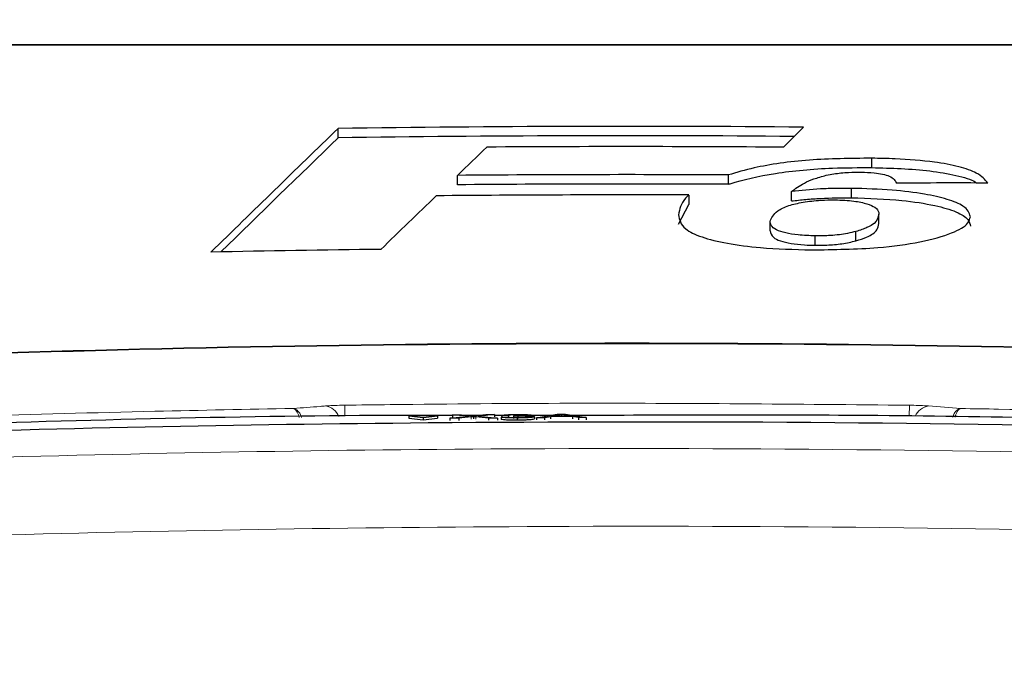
# Paper-space layout 'Blatt5' of a CAD drawing. Header units: millimetres. Extents: x 5 to 418, y 2 to 292.
# Tile 20 of 29: x 174 to 203, y 239 to 258. Entities that reach past the tile are written whole.
import ezdxf

# ---------------------------------------------------------------- set-up
doc = ezdxf.new("R2010")
doc.units = ezdxf.units.MM
doc.layers.add('SLD-0', color=7, linetype='Continuous')
doc.styles.add('SLDTEXTSTYLE0', font='TXT', dxfattribs={"width": 0.605})
doc.dimstyles.new('SLDDIMSTYLE4', dxfattribs={"dimtxt": 4.10931, "dimasz": 3.302, "dimexe": 0, "dimexo": 0.0625, "dimgap": 1.027327, "dimtad": 1, "dimlfac": 1.5, "dimrnd": 1e-09, "dimzin": 12, "dimdsep": 46, "dimtxsty": 'SLDTEXTSTYLE0', "dimsah": 1, "dimcen": 0.09, "dimadec": 0, "dimazin": 3, "dimtfac": 1, "dimtofl": 0, "dimtmove": 0, "dimatfit": 3, "dimfxl": 1, "dimfrac": 2, "dimtolj": 1, "dimtzin": 12, "dimarcsym": 0})

# ---------------------------------------------------------------- blocks, each defined once
blk = doc.blocks.new('_D_22')
at = {"layer": 'SLD-0', "color": 7}
for p, q in [((125.674, 135.231), (125.674, 269.424)), ((310.341, 135.218), (310.341, 269.424)), ((310.341, 268.424), (125.674, 268.424))]:
    blk.add_line(p, q, dxfattribs=at)
for points in [[(125.674, 268.424), (128.976, 267.916), (128.976, 268.932)], [(310.341, 268.424), (307.039, 268.932), (307.039, 267.916)]]:
    blk.add_solid(points, dxfattribs=at)
at = {"layer": 'SLD-0', "color": 7, "insert": (213.304, 273.881), "char_height": 4.2333, "attachment_point": 1, "style": 'SLDTEXTSTYLE0'}
blk.add_mtext('277', dxfattribs=at)

psp = doc.layouts.new('Blatt5')

# ---------------------------------------------------------------- linework, layer by layer
at = {"color": 7, "linetype": 'Continuous', "lineweight": 25}
for p, q in [((196.6102, 254.1044), (197.1978, 254.695)), ((183.5039, 254.381), (183.5039, 254.6571)), ((199.2094, 253.5049), (199.2094, 253.7809)), ((187.0162, 253.0007), (187.0162, 253.2768)), ((194.9912, 253.0141), (194.9912, 253.2902)), ((193.8226, 252.6995), (193.8226, 252.4234)), ((196.8476, 252.5249), (196.8476, 252.801)), ((198.6145, 252.6185), (198.6145, 252.8946)), ((193.5223, 251.8417), (193.8226, 252.4234)), ((199.4198, 251.8581), (199.4198, 252.1342)), ((196.2146, 251.6446), (196.2146, 251.9207)), ((198.7447, 251.3508), (198.7447, 251.6269)), ((197.5468, 251.2209), (197.5468, 251.497)), ((186.4321, 246.2049), (185.5853, 246.2008)), ((185.5853, 246.2008), (185.5856, 246.1343)), ((185.5853, 246.2008), (186.0089, 246.1541)), ((185.5856, 246.1343), (186.0092, 246.0876)), ((186.0089, 246.1541), (186.4321, 246.2049)), ((186.0089, 246.1541), (186.0092, 246.0876)), ((186.0092, 246.0876), (186.4324, 246.1384)), ((186.4321, 246.2049), (186.4324, 246.1384)), ((186.7949, 246.1336), (187.3613, 246.1912)), ((187.0587, 246.1349), (186.7949, 246.1336)), ((186.7949, 246.1336), (186.7952, 246.0671)), ((186.873, 246.2359), (187.1335, 246.2372)), ((187.3613, 246.1912), (186.873, 246.2359)), ((186.873, 246.2359), (186.8733, 246.1694)), ((187.4213, 246.1717), (187.0587, 246.1349)), ((187.0587, 246.1349), (187.059, 246.0691)), ((187.8647, 246.2131), (187.0755, 246.2131)), ((187.1335, 246.2372), (187.4011, 246.2127)), ((187.4934, 246.1791), (187.4937, 246.1144)), ((187.9298, 246.1392), (187.5564, 246.1733)), ((187.5808, 246.2135), (187.8473, 246.2407)), ((188.1114, 246.2419), (187.6236, 246.1923)), ((187.6236, 246.1923), (188.1906, 246.1404)), ((187.8473, 246.2407), (188.1114, 246.2419)), ((188.1906, 246.1404), (187.9298, 246.1392)), ((187.9298, 246.1392), (187.9301, 246.0751)), ((188.1114, 246.2419), (188.1117, 246.1779)), ((188.5189, 246.2131), (188.1116, 246.2131)), ((188.1906, 246.1404), (188.1909, 246.0767)), ((188.2992, 246.1684), (188.4957, 246.1707)), ((188.2992, 246.1684), (188.2995, 246.1048)), ((188.5152, 246.2165), (188.3186, 246.2168)), ((188.3186, 246.2168), (188.3188, 246.1686)), ((188.5152, 246.2165), (188.5155, 246.1529)), ((188.6707, 246.1911), (188.6909, 246.203)), ((188.6707, 246.1911), (188.671, 246.1277)), ((188.7763, 246.142), (188.7766, 246.0785)), ((188.7979, 246.1931), (188.7982, 246.1297)), ((189.8884, 246.213), (189.0606, 246.2131)), ((189.282, 246.1764), (189.2824, 246.1128)), ((189.3476, 246.1461), (189.9559, 246.251)), ((189.5771, 246.1472), (189.3476, 246.1461)), ((189.3476, 246.1461), (189.3479, 246.0824)), ((189.7514, 246.1794), (189.5771, 246.1472)), ((189.5771, 246.1472), (189.5774, 246.0833)), ((190.405, 246.1826), (189.7514, 246.1794)), ((189.7514, 246.1794), (189.7517, 246.1153)), ((189.9732, 246.2205), (189.8164, 246.1915)), ((189.8164, 246.1915), (190.3398, 246.194)), ((189.9559, 246.251), (190.1998, 246.2521)), ((189.9732, 246.2205), (189.9734, 246.1922)), ((190.0779, 246.2398), (190.0781, 246.1928)), ((190.3398, 246.194), (190.1907, 246.2201)), ((190.1998, 246.2521), (190.8091, 246.1532)), ((190.5796, 246.1521), (190.405, 246.1826)), ((190.405, 246.1826), (190.4053, 246.1172)), ((190.8091, 246.1532), (190.5796, 246.1521)), ((190.5796, 246.1521), (190.5799, 246.0862)), ((190.8091, 246.1532), (190.8094, 246.0867))]:
    psp.add_line(p, q, dxfattribs=at)
at = {"color": 7, "linetype": 'Continuous', "lineweight": 18}
for p, q in [((183.7044, 246.1916), (183.6997, 246.5169)), ((200.3157, 246.5169), (200.311, 246.1955)), ((187.4213, 246.1717), (187.4216, 246.1069)), ((187.5564, 246.1733), (187.5567, 246.1088)), ((190.1907, 246.2201), (190.1909, 246.1933))]:
    psp.add_line(p, q, dxfattribs=at)
at = {"color": 7, "linetype": 'Continuous', "lineweight": 25}
for radius, start, end in [(597.5873, 89.5023721, 90.8153575), (597.3112, 89.5285622, 90.8157344), (596.9919, 89.5582727, 90.3960032), (596.1674, 89.7132603, 90.4797227), (595.8913, 89.7131275, 90.4799449), (595.572, 89.8253963, 90.5400746), (594.0147, 90.6986516, 91.1812514), (591.1958, 87.9778569, 92.0221431)]:
    psp.add_arc((192.0077, -342.8697), radius, start, end, dxfattribs=at)
at = {"color": 7, "linetype": 'Continuous', "lineweight": 18}
for centre, radius, start, end in [((192.0077, -342.8697), 591.2173, 87.9780764, 92.0219236), ((183.0585, 245.9917), 0.5079, 22.8199, 81.4901), ((200.9564, 245.9927), 0.5069, 98.47488, 156.81143)]:
    psp.add_arc(centre, radius, start, end, dxfattribs=at)
at = {"color": 7, "linetype": 'Continuous', "lineweight": 25}
for centre, major_axis, ratio, start_param, end_param in [((6729.7114, -342.8697), (6847.5678, 0), 0.297415, 2.8438126, 2.8456808), ((6726.7316, -342.8697), (6844.4467, 0), 0.297415, 2.8438145, 2.8455388), ((6391.4954, -342.8697), (6507.2259, 0), 0.3038865, 2.8349167, 2.8353575), ((201.6323, -342.8697), (596.0002, 0), 0.9998696, 1.569131, 1.5736483), ((6841.2256, -342.8697), (6956.4722, 0), 0.293914, 2.8460316, 2.8468367)]:
    psp.add_ellipse(centre, major_axis=major_axis, ratio=ratio, start_param=start_param, end_param=end_param, dxfattribs=at)
at = {"color": 7, "linetype": 'Continuous', "lineweight": 18}
for points, knots in [([(212.7071, 257.1072), (209.2935, 257.1073), (202.4523, 257.1075), (194.4057, 257.1075), (187.4779, 257.1075), (181.6753, 257.1075), (175.8982, 257.1073), (172.4492, 257.1072), (171.3083, 257.1072)], [0, 0, 0, 0, 0.24814358, 0.4972894, 0.58114341, 0.7488807, 0.91692928, 1, 1, 1, 1]), ([(183.6997, 246.5169), (184.1441, 246.5228), (186.3662, 246.5525), (191.905, 246.5961), (196.9992, 246.5481), (200.3157, 246.5169)], [0, 0, 0, 0, 0.0802422, 0.4012143, 1, 1, 1, 1]), ([(171.4488, 246.1428), (171.893, 246.158), (174.1139, 246.234), (177.6938, 246.3358), (180.8301, 246.3946), (182.1889, 246.42)], [0, 0, 0, 0, 0.1241023, 0.6205161, 1, 1, 1, 1]), ([(182.1889, 246.42), (182.4505, 246.4406), (182.7654, 246.4654), (183.0803, 246.4899), (183.1337, 246.494)], [0, 0, 0, 0, 0.8306218, 1, 1, 1, 1]), ([(182.3577, 246.1569), (182.3509, 246.1837), (182.3265, 246.2808), (182.2748, 246.363), (182.2273, 246.4062), (182.2026, 246.4169), (182.1931, 246.4193), (182.1894, 246.4199), (182.1889, 246.42)], [0, 0, 0, 0, 0.16498, 0.5964163, 0.8482417, 0.9407196, 0.9918621, 1, 1, 1, 1]), ([(182.4282, 246.1584), (182.4186, 246.1856), (182.3842, 246.2828), (182.311, 246.3645), (182.2436, 246.4069), (182.2084, 246.4171), (182.1949, 246.4194), (182.1896, 246.42), (182.1889, 246.42)], [0, 0, 0, 0, 0.1676058, 0.5976858, 0.8487145, 0.9409052, 0.9918858, 1, 1, 1, 1]), ([(183.1337, 246.494), (183.2034, 246.4986), (183.3429, 246.5079), (183.551, 246.5145), (183.6701, 246.5164), (183.6997, 246.5169)], [0, 0, 0, 0, 0.4289712, 0.8581067, 1, 1, 1, 1]), ([(200.3157, 246.5169), (200.4054, 246.5151), (200.5848, 246.5114), (200.7726, 246.502), (200.8598, 246.4956), (200.8817, 246.494)], [0, 0, 0, 0, 0.4282329, 0.8563378, 1, 1, 1, 1]), ([(200.8817, 246.494), (201.1954, 246.4696), (201.5103, 246.445), (201.8252, 246.4201), (201.8265, 246.42)], [0, 0, 0, 0, 0.99604602, 1, 1, 1, 1]), ([(201.8265, 246.42), (201.8258, 246.42), (201.8235, 246.4197), (201.8179, 246.4189), (201.8042, 246.4164), (201.7676, 246.4054), (201.6984, 246.3586), (201.6274, 246.2767), (201.5963, 246.1859), (201.5892, 246.1652)], [0, 0, 0, 0, 0.0082191, 0.0251455, 0.064063, 0.1641432, 0.4399743, 0.8722555, 1, 1, 1, 1]), ([(201.8265, 246.42), (201.826, 246.4199), (201.8244, 246.4197), (201.8205, 246.4188), (201.8108, 246.4161), (201.7851, 246.4046), (201.7363, 246.357), (201.6863, 246.2747), (201.6641, 246.1841), (201.6592, 246.1639)], [0, 0, 0, 0, 0.00824571, 0.02523299, 0.06428442, 0.16470811, 0.44150592, 0.87529107, 1, 1, 1, 1]), ([(201.8265, 246.42), (202.1972, 246.4136), (204.3454, 246.3764), (207.9258, 246.295), (211.1346, 246.1898), (212.5666, 246.1428)], [0, 0, 0, 0, 0.1035199, 0.5999338, 1, 1, 1, 1]), ([(147.8953, 243.7803), (150.5002, 243.9438), (158.7417, 244.4611), (172.641, 245.0287), (191.467, 245.3407), (211.9236, 245.0673), (226.7137, 244.3778), (233.9744, 243.9193), (233.9744, 243.9193)], [0, 0, 0, 0, 0.0909036, 0.287602, 0.4844278, 0.7466181, 0.9999995, 1, 1, 1, 1]), ([(233.8032, 241.6382), (226.5715, 242.0256), (211.8482, 242.8142), (191.4703, 243.0465), (172.7105, 242.7439), (158.8596, 242.1766), (150.6451, 241.6611), (148.0493, 241.4982)], [0, 0, 0, 0, 0.2531661, 0.515433, 0.7122521, 0.9090712, 1, 1, 1, 1])]:
    psp.add_open_spline(points, degree=3, knots=knots, dxfattribs=at)
at = {"color": 7, "linetype": 'Continuous', "lineweight": 25}
for points, knots in [([(171.3305, 257.1303), (174.7773, 257.1303), (181.6854, 257.1303), (192.0678, 257.1303), (202.4267, 257.1303), (209.2609, 257.1303), (212.6849, 257.1303)], [0, 0, 0, 0, 0.25082221, 0.50268195, 0.75083429, 1, 1, 1, 1]), ([(199.2094, 253.7809), (198.5867, 253.7749), (197.3355, 253.7628), (195.8846, 253.5526), (195.2331, 253.3613), (194.9912, 253.2902)], [0, 0, 0, 0, 0.3837768, 0.7711572, 1, 1, 1, 1]), ([(202.6249, 253.0519), (202.541, 253.152), (202.3947, 253.3266), (201.8022, 253.5405), (200.9723, 253.6919), (200.0663, 253.7632), (199.4383, 253.7762), (199.2094, 253.7809)], [0, 0, 0, 0, 0.242898, 0.4237478, 0.6045665, 0.8558512, 1, 1, 1, 1]), ([(194.9912, 253.0141), (195.0098, 253.0201), (195.3986, 253.1457), (196.3169, 253.3614), (197.8357, 253.5028), (198.8231, 253.5043), (199.2094, 253.5049)], [0, 0, 0, 0, 0.0185648, 0.3888439, 0.7609073, 1, 1, 1, 1]), ([(196.8476, 252.801), (196.9599, 252.8861), (197.1306, 253.0155), (197.4886, 253.176), (197.7425, 253.2438), (197.8713, 253.2781)], [0, 0, 0, 0, 0.4861531, 0.7393125, 1, 1, 1, 1]), ([(197.8713, 253.2781), (197.9438, 253.2929), (198.1378, 253.3326), (198.4893, 253.3701), (198.77, 253.3717), (198.8929, 253.3724)], [0, 0, 0, 0, 0.251222, 0.6721781, 1, 1, 1, 1]), ([(198.8929, 253.3724), (199.0236, 253.3685), (199.2516, 253.3617), (199.5401, 253.3163), (199.7588, 253.2491), (199.8815, 253.1558), (199.9153, 253.0859), (199.9326, 253.0503)], [0, 0, 0, 0, 0.2181803, 0.3806491, 0.5437188, 0.7674666, 1, 1, 1, 1]), ([(199.2094, 253.5049), (199.5, 253.4979), (200.0796, 253.4841), (200.9435, 253.4154), (201.7043, 253.2844), (202.1734, 253.1498), (202.2803, 253.0629), (202.2941, 253.0517)], [0, 0, 0, 0, 0.23761898, 0.47390302, 0.71800866, 0.96355227, 1, 1, 1, 1]), ([(193.8226, 252.6995), (193.7888, 252.667), (193.5914, 252.4779), (193.5536, 252.2809), (193.5223, 252.1177)], [0, 0, 0, 0, 0.1717276, 1, 1, 1, 1]), ([(198.6145, 252.8946), (198.4615, 252.8949), (198.1553, 252.8954), (197.5498, 252.8744), (197.1281, 252.8303), (196.8476, 252.801)], [0, 0, 0, 0, 0.25056736, 0.50164579, 1, 1, 1, 1]), ([(202.1121, 252.0618), (202.0761, 252.1682), (202.0143, 252.3514), (201.4606, 252.5801), (200.735, 252.742), (199.7667, 252.8635), (199.0183, 252.8837), (198.6145, 252.8946)], [0, 0, 0, 0, 0.2335403, 0.4017202, 0.5694332, 0.7676612, 1, 1, 1, 1]), ([(196.2146, 251.9207), (196.2606, 252.028), (196.3316, 252.1942), (196.7211, 252.3876), (197.1735, 252.4936), (197.6576, 252.55), (197.9896, 252.5544), (198.1297, 252.5562)], [0, 0, 0, 0, 0.35580604, 0.55069973, 0.71563124, 0.87994781, 1, 1, 1, 1]), ([(196.8476, 252.5249), (196.9863, 252.5406), (197.264, 252.572), (197.8503, 252.6143), (198.3093, 252.6168), (198.6145, 252.6185)], [0, 0, 0, 0, 0.250567, 0.5016468, 1, 1, 1, 1]), ([(198.1297, 252.5562), (198.3198, 252.5485), (198.6726, 252.534), (199.0832, 252.447), (199.3466, 252.3279), (199.4137, 252.219), (199.4186, 252.1505), (199.4198, 252.1342)], [0, 0, 0, 0, 0.2466372, 0.4576364, 0.6531619, 0.9172678, 1, 1, 1, 1]), ([(198.6145, 252.6185), (199.1195, 252.6027), (199.9945, 252.5754), (201.0487, 252.4094), (201.7344, 252.2109), (202.0694, 251.993), (202.099, 251.8491), (202.1121, 251.7857)], [0, 0, 0, 0, 0.2894623, 0.5015356, 0.6800704, 0.8591323, 1, 1, 1, 1]), ([(193.5223, 252.1177), (193.5485, 251.9769), (193.5915, 251.746), (194.1656, 251.4552), (194.9447, 251.2655), (196.0551, 251.1237), (196.9218, 251.0998), (197.4286, 251.0858)], [0, 0, 0, 0, 0.25777917, 0.422516, 0.58704027, 0.75855437, 1, 1, 1, 1]), ([(199.4198, 252.1342), (199.3973, 252.0428), (199.3636, 251.9054), (199.0851, 251.7352), (198.8599, 251.6636), (198.7447, 251.6269)], [0, 0, 0, 0, 0.4920825, 0.7400991, 1, 1, 1, 1]), ([(197.5468, 251.497), (197.3742, 251.5028), (197.0583, 251.5134), (196.6607, 251.5808), (196.3664, 251.6772), (196.2327, 251.7974), (196.2203, 251.8817), (196.2146, 251.9207)], [0, 0, 0, 0, 0.2189956, 0.4008855, 0.5829924, 0.8075343, 1, 1, 1, 1]), ([(197.4286, 251.0858), (198.0967, 251.0952), (199.2422, 251.1113), (200.6803, 251.3043), (201.5769, 251.5604), (202.0544, 251.8269), (202.0962, 251.997), (202.1121, 252.0618)], [0, 0, 0, 0, 0.2923013, 0.501145, 0.7100044, 0.88957, 1, 1, 1, 1]), ([(198.7447, 251.3508), (198.8538, 251.3853), (199.1491, 251.4786), (199.384, 251.6566), (199.4087, 251.7959), (199.4198, 251.8581)], [0, 0, 0, 0, 0.2451775, 0.6633258, 1, 1, 1, 1]), ([(196.2146, 251.6446), (196.2286, 251.5786), (196.2504, 251.4758), (196.4993, 251.3481), (196.8233, 251.2727), (197.1899, 251.2295), (197.4386, 251.2235), (197.5468, 251.2209)], [0, 0, 0, 0, 0.32234276, 0.50218984, 0.68265164, 0.86195354, 1, 1, 1, 1]), ([(198.7447, 251.6269), (198.6646, 251.607), (198.4511, 251.5542), (198.0362, 251.5019), (197.697, 251.4985), (197.5468, 251.497)], [0, 0, 0, 0, 0.250543, 0.6680458, 1, 1, 1, 1]), ([(197.5468, 251.2209), (197.66, 251.2216), (197.9322, 251.2234), (198.3657, 251.2624), (198.6135, 251.3202), (198.7447, 251.3508)], [0, 0, 0, 0, 0.250996, 0.6033006, 1, 1, 1, 1]), ([(231.1675, 244.8711), (223.6702, 245.2389), (208.6758, 245.9745), (188.1065, 246.0908), (169.4929, 245.7292), (158.3974, 245.1571), (152.8479, 244.8709)], [0, 0, 0, 0, 0.2873416, 0.5746813, 0.7872745, 1, 1, 1, 1]), ([(186.8731, 246.2131), (186.2523, 246.2139), (180.9482, 246.2207), (175.6458, 246.0583), (170.964, 245.9149)], [0, 0, 0, 0, 0.1170355, 1, 1, 1, 1]), ([(187.4011, 246.2127), (187.4183, 246.211), (187.4423, 246.2087), (187.4719, 246.2057), (187.4778, 246.2041), (187.4807, 246.2033)], [0, 0, 0, 0, 0.5612769, 0.7817626, 1, 1, 1, 1]), ([(187.4934, 246.1791), (187.4799, 246.1777), (187.4556, 246.1753), (187.4318, 246.1728), (187.4213, 246.1717)], [0, 0, 0, 0, 0.5600016, 1, 1, 1, 1]), ([(187.4807, 246.2033), (187.4994, 246.2053), (187.5327, 246.2086), (187.5661, 246.212), (187.5808, 246.2135)], [0, 0, 0, 0, 0.5599999, 1, 1, 1, 1]), ([(187.5564, 246.1733), (187.5446, 246.1744), (187.5235, 246.1763), (187.5026, 246.1783), (187.4934, 246.1791)], [0, 0, 0, 0, 0.5599998, 1, 1, 1, 1]), ([(188.7763, 246.142), (188.7095, 246.1421), (188.5759, 246.1422), (188.4209, 246.149), (188.3255, 246.1582), (188.3079, 246.165), (188.2992, 246.1684)], [0, 0, 0, 0, 0.2799105, 0.5592491, 0.7794763, 1, 1, 1, 1]), ([(188.7766, 246.0755), (188.7098, 246.0755), (188.5763, 246.0757), (188.4212, 246.0825), (188.3258, 246.0917), (188.3083, 246.0985), (188.2995, 246.1019)], [0, 0, 0, 0, 0.2799105, 0.5592491, 0.7794763, 1, 1, 1, 1]), ([(188.3186, 246.2168), (188.3337, 246.2209), (188.3638, 246.2289), (188.4793, 246.2383), (188.6226, 246.2438), (188.7188, 246.2447), (188.7669, 246.2451)], [0, 0, 0, 0, 0.2802532, 0.5595228, 0.7795924, 1, 1, 1, 1]), ([(188.4957, 246.1707), (188.5058, 246.1681), (188.526, 246.1629), (188.5903, 246.1566), (188.6866, 246.1537), (188.7511, 246.1538), (188.7833, 246.1538)], [0, 0, 0, 0, 0.2808811, 0.5600727, 0.7796532, 1, 1, 1, 1]), ([(188.7731, 246.2334), (188.7369, 246.233), (188.6647, 246.2322), (188.5798, 246.2277), (188.5331, 246.2221), (188.5211, 246.2184), (188.5152, 246.2165)], [0, 0, 0, 0, 0.2800014, 0.5591308, 0.7793201, 1, 1, 1, 1]), ([(188.7979, 246.1931), (188.7738, 246.1929), (188.7307, 246.1925), (188.6891, 246.1915), (188.6707, 246.1911)], [0, 0, 0, 0, 0.5597721, 1, 1, 1, 1]), ([(188.6909, 246.203), (188.6962, 246.203), (188.7056, 246.2029), (188.715, 246.203), (188.7192, 246.203)], [0, 0, 0, 0, 0.5600031, 1, 1, 1, 1]), ([(188.7192, 246.203), (188.7581, 246.2034), (188.8358, 246.2042), (188.9359, 246.208), (188.9996, 246.2138), (189.0043, 246.2179), (189.0066, 246.22)], [0, 0, 0, 0, 0.28068033, 0.56095141, 0.78005681, 1, 1, 1, 1]), ([(188.7669, 246.2451), (188.8278, 246.245), (188.9493, 246.2448), (189.097, 246.2393), (189.1864, 246.2308), (189.1976, 246.2245), (189.2032, 246.2214)], [0, 0, 0, 0, 0.2801842, 0.5598553, 0.7799999, 1, 1, 1, 1]), ([(189.0066, 246.22), (189.0028, 246.2222), (188.9951, 246.2266), (188.9303, 246.2312), (188.8523, 246.2334), (188.7995, 246.2334), (188.7731, 246.2334)], [0, 0, 0, 0, 0.27946, 0.5589523, 0.7792553, 1, 1, 1, 1]), ([(189.282, 246.1764), (189.2731, 246.1715), (189.2553, 246.1617), (189.1157, 246.1505), (188.9485, 246.1437), (188.8337, 246.1425), (188.7763, 246.142)], [0, 0, 0, 0, 0.2794007, 0.5590642, 0.7793783, 1, 1, 1, 1]), ([(189.2824, 246.1099), (189.2734, 246.105), (189.2556, 246.0952), (189.1161, 246.0839), (188.9488, 246.0771), (188.8341, 246.076), (188.7766, 246.0755)], [0, 0, 0, 0, 0.2794007, 0.5590642, 0.7793783, 1, 1, 1, 1]), ([(188.7833, 246.1538), (188.8287, 246.1543), (188.9194, 246.1553), (189.0205, 246.1613), (189.0775, 246.1684), (189.0828, 246.1732), (189.0855, 246.1756)], [0, 0, 0, 0, 0.2798831, 0.5589932, 0.779319, 1, 1, 1, 1]), ([(189.0855, 246.1756), (189.0811, 246.1784), (189.0723, 246.184), (188.995, 246.19), (188.8981, 246.1931), (188.8313, 246.1931), (188.7979, 246.1931)], [0, 0, 0, 0, 0.2797467, 0.5591709, 0.7794436, 1, 1, 1, 1]), ([(189.2032, 246.2214), (189.1997, 246.2189), (189.1928, 246.2141), (189.1262, 246.2059), (189.0442, 246.2023), (188.9941, 246.2001)], [0, 0, 0, 0, 0.2804963, 0.5610033, 1, 1, 1, 1]), ([(188.9941, 246.2001), (189.0404, 246.1994), (189.1328, 246.1978), (189.2273, 246.1914), (189.2757, 246.184), (189.2799, 246.1789), (189.282, 246.1764)], [0, 0, 0, 0, 0.2798072, 0.5591854, 0.7794082, 1, 1, 1, 1]), ([(190.0779, 246.2398), (190.0633, 246.2361), (190.0372, 246.2295), (189.9928, 246.2232), (189.9732, 246.2205)], [0, 0, 0, 0, 0.5599146, 1, 1, 1, 1]), ([(190.1907, 246.2201), (190.1696, 246.2238), (190.1319, 246.2303), (190.0944, 246.2369), (190.0779, 246.2398)], [0, 0, 0, 0, 0.5600021, 1, 1, 1, 1]), ([(213.0514, 245.9149), (212.8293, 245.9219), (211.7187, 245.957), (207.0539, 246.0899), (199.6828, 246.2485), (193.1994, 246.224), (190.2719, 246.213)], [0, 0, 0, 0, 0.0292618, 0.1463091, 0.6145127, 1, 1, 1, 1])]:
    psp.add_open_spline(points, degree=3, knots=knots, dxfattribs=at)

# ---------------------------------------------------------------- dimensions: what is measured, and where the dimension line sits
at = {"layer": 'SLD-0', "color": 7}
dim = psp.add_linear_dim(base=(125.6742, 268.424), p1=(310.3406, 135.2182), p2=(125.6742, 135.2311), dimstyle='SLDDIMSTYLE4', dxfattribs=at)
dim.commit()
dim.dimension.update_dxf_attribs({"geometry": '_D_22', "text_midpoint": (218.0074, 268.424), "dimtype": 160})

doc.saveas('drawing.dxf')
